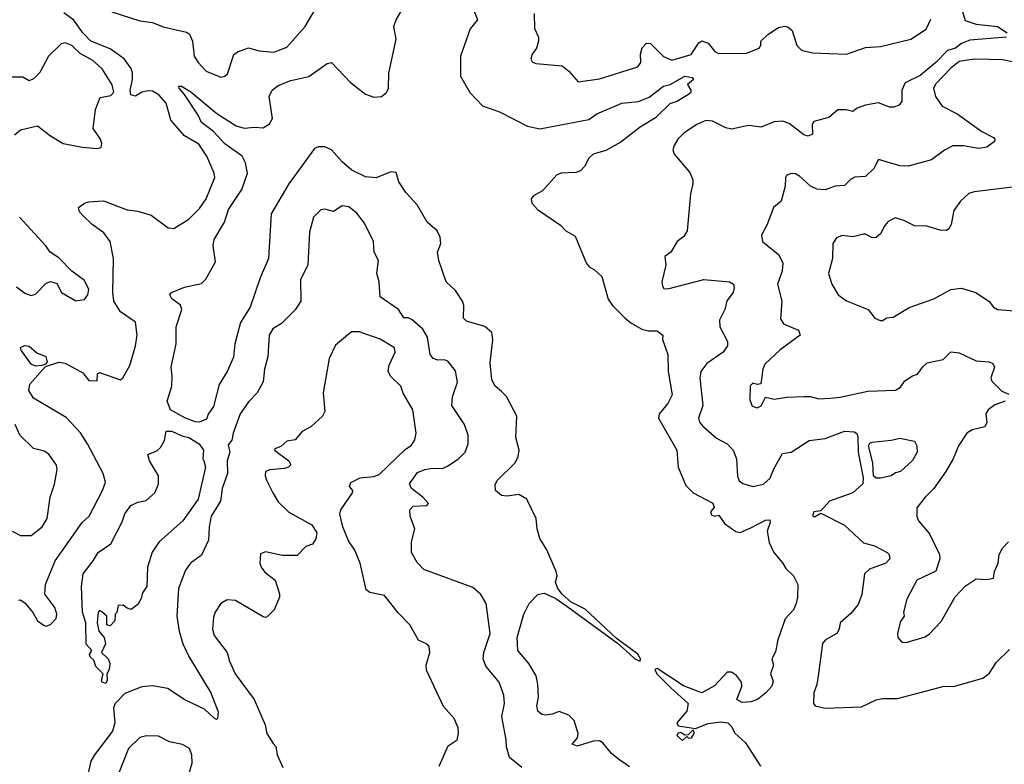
# Model space of a CAD drawing. Extents: x 2143765 to 2212931, y 878955 to 1017455.
# Tile 209 of 256: x 2155531 to 2160157, y 984500 to 987996. Entities that reach past the tile are written whole.
import ezdxf

# ---------------------------------------------------------------- set-up
doc = ezdxf.new("R2010")
doc.units = 0

msp = doc.modelspace()

# ---------------------------------------------------------------- linework, layer by layer
at = {"layer": '0CON20XD'}
for points in [[(2155963.1, 988033.1), (2156095, 987990.4), (2156155, 987983.8), (2156205, 987963.6), (2156315, 987937.8), (2156327.7, 987927.7), (2156343.1, 987895), (2156351.1, 987825), (2156369.2, 987795), (2156406.2, 987755), (2156475, 987726.7), (2156495, 987730.6), (2156507.2, 987742.8), (2156537.1, 987832.9), (2156554.4, 987845.6), (2156605, 987864.4), (2156655, 987850.5), (2156725, 987844.3), (2156785, 987868), (2156871.9, 987965), (2156918.5, 988045)], [(2158395, 984488.8), (2158344.1, 984524.1), (2158310.5, 984550.5), (2158270.5, 984600.5), (2158255, 984610.5), (2158225, 984609.2), (2158150, 984585), (2158126, 984595), (2158150.8, 984625), (2158154.4, 984645), (2158135, 984706.2), (2158111.1, 984731.1), (2158065, 984747.8), (2158032.5, 984735), (2158001.2, 984731.2), (2157984.4, 984734.4), (2157965, 984750), (2157960.6, 984775), (2157968.1, 984815), (2157965.5, 984875), (2157956.5, 984915), (2157922.8, 984972.8), (2157871.2, 985035), (2157867.8, 985095), (2157899.2, 985205), (2157924, 985255), (2157965, 985298.1), (2157995, 985303.5), (2158048.8, 985278.8), (2158102, 985242), (2158338.9, 985068.9), (2158395, 985019.2), (2158421.4, 984995), (2158445, 984984.5), (2158447.9, 984995), (2158435, 985017.8), (2158332.5, 985092.5), (2158188.1, 985228.1), (2158122.1, 985262.1), (2158078.9, 985298.9), (2158058.9, 985325), (2158048, 985355), (2158055.6, 985384.4), (2158051.1, 985405), (2158007.3, 985507.3), (2157975, 985560), (2157961.2, 985605), (2157957.5, 985655), (2157913.8, 985745), (2157875, 985767.5), (2157820.3, 985759.7), (2157795, 985762.5), (2157766, 985786), (2157764.2, 985814.2), (2157775, 985833.8), (2157858.5, 985915), (2157872.3, 985945), (2157877.5, 985975), (2157861.8, 986035), (2157866.7, 986135), (2157817.2, 986227.2), (2157795, 986250.8), (2157764.4, 986275), (2157748.9, 986305), (2157741.5, 986385), (2157753.8, 986493.8), (2157748.2, 986528.2), (2157715.9, 986555.9), (2157630.6, 986580.6), (2157615.7, 986595), (2157616.9, 986655), (2157611.4, 986675), (2157577.8, 986725), (2157535, 986765.8), (2157499.6, 986865), (2157493.1, 986905), (2157510, 986945), (2157506.9, 986975), (2157491.4, 987005), (2157445, 987045.6), (2157397.4, 987127.4), (2157344.3, 987185), (2157312, 987235), (2157299.3, 987279.3), (2157275, 987282.5), (2157205, 987253.5), (2157155, 987258.8), (2157090.5, 987290.5), (2157045, 987329.2), (2156995, 987385.5), (2156965, 987399.1), (2156935, 987399.5), (2156915, 987391.9), (2156870.6, 987329.4), (2156795, 987225.6), (2156712.5, 987085), (2156700, 986875), (2156660.4, 986785), (2156614.1, 986645.9), (2156568.7, 986575), (2156541.1, 986475), (2156535, 986411.2), (2156505.7, 986345), (2156467.3, 986282.7), (2156440.5, 986179.5), (2156416.2, 986143.8), (2156408.8, 986121.2), (2156375, 986105.9), (2156355, 986107.8), (2156309.2, 986125), (2156238.9, 986165), (2156223.1, 986205), (2156246.2, 986275), (2156247.5, 986322.5), (2156242.3, 986365), (2156265.7, 986475), (2156265.3, 986554.7), (2156292.7, 986635), (2156285.4, 986655.4), (2156245, 986686.2), (2156236.2, 986705), (2156244.4, 986715.6), (2156305, 986740.6), (2156385, 986758.2), (2156405, 986777.8), (2156451, 986859), (2156439.5, 986935), (2156444.7, 986965), (2156493.5, 987045), (2156511, 987105), (2156575, 987198.5), (2156601.6, 987275), (2156591.9, 987325), (2156576.1, 987356.1), (2156494.2, 987414.2), (2156441.9, 987471.9), (2156385, 987513.9), (2156368.6, 987548.6), (2156304.4, 987644.4), (2156280.6, 987675), (2156278.8, 987685), (2156291.2, 987685), (2156335, 987657.3), (2156456.2, 987556.2), (2156547.6, 987497.6), (2156585, 987486.7), (2156635, 987491.8), (2156675, 987488.5), (2156705, 987508.1), (2156718.3, 987531.7), (2156702.3, 987635), (2156716.9, 987665), (2156745, 987687.3), (2156805, 987711.3), (2156889.6, 987730.4), (2156975, 987790), (2156995, 987795.6), (2157085, 987701.5), (2157155, 987647.5), (2157195, 987632.1), (2157230, 987635), (2157254.4, 987655), (2157262.7, 987675), (2157265.4, 987745), (2157298.9, 987905), (2157288.9, 987965), (2157298.9, 987995), (2157327.7, 988045)], [(2157662.5, 988045), (2157680.8, 987995), (2157646.6, 987953.4), (2157600.9, 987825), (2157600.9, 987730.9), (2157646.2, 987655), (2157705, 987592), (2157785, 987564.3), (2157917.2, 987497.2), (2157975, 987484.5), (2158205, 987527.9), (2158242.5, 987555), (2158360, 987605), (2158437.2, 987612.8), (2158487.8, 987632.2), (2158555, 987684.4), (2158587.3, 987692.7), (2158655, 987730.8), (2158690, 987725), (2158696.7, 987715), (2158668.3, 987691.7), (2158683.3, 987665), (2158683.3, 987655), (2158673.3, 987645), (2158617.5, 987612.5), (2158585, 987601.1), (2158517.1, 987535), (2158445, 987492.5), (2158355, 987420.9), (2158285, 987382.1), (2158224.7, 987365.3), (2158205, 987346.7), (2158183.6, 987306.4), (2158165, 987286), (2158145, 987279.2), (2158075, 987275.6), (2158055, 987268.1), (2157987.6, 987192.4), (2157945, 987168.8), (2157933.3, 987155), (2157936.7, 987135), (2157963.3, 987105), (2158071.3, 987031.3), (2158096.7, 987005), (2158140, 986980), (2158191.9, 986855), (2158206.3, 986836.3), (2158231.8, 986821.8), (2158265, 986790), (2158295, 986683.8), (2158315, 986654), (2158375.6, 986595), (2158402.3, 986572.3), (2158454, 986544), (2158485, 986535.5), (2158525.6, 986535.6), (2158552.5, 986515), (2158551.2, 986495), (2158575.7, 986424.3), (2158577.7, 986345), (2158596.4, 986235), (2158575.4, 986195), (2158535.3, 986145), (2158531.2, 986125), (2158618.7, 985975), (2158623.8, 985895), (2158659.8, 985809.8), (2158695.5, 985775), (2158786.8, 985726.8), (2158794, 985706), (2158775.5, 985685), (2158781.2, 985671.2), (2158794.2, 985665.8), (2158815, 985670), (2158841.3, 985631.3), (2158895, 985593.8), (2158915, 985588), (2158965, 985610), (2159035, 985646.7), (2159055, 985647.5), (2159056.7, 985635), (2159042, 985595), (2159052.3, 985542.3), (2159073.3, 985495), (2159115, 985446.7), (2159129.7, 985419.7), (2159166.7, 985385), (2159186, 985345), (2159185.7, 985285), (2159179.2, 985255), (2159166.2, 985225), (2159126.7, 985183.3), (2159093.2, 985085), (2159081.3, 985028.7), (2159063.8, 984995), (2159072.5, 984965), (2159058.8, 984925), (2159070.7, 984890.7), (2159065, 984867.5), (2159036.7, 984835), (2158997.5, 984805), (2158965, 984793.3), (2158925, 984790), (2158900, 984805), (2158923.8, 984865), (2158921.2, 984885), (2158897.7, 984917.7), (2158875, 984933.3), (2158855, 984932.5), (2158795, 984868.8), (2158735, 984836.2), (2158649.3, 984869.3), (2158525, 984950), (2158514.8, 984945.2), (2158523.8, 984925), (2158589.5, 984859.5), (2158671.2, 984785), (2158665, 984750), (2158617.5, 984695), (2158625, 984680), (2158705, 984667.5), (2158765, 984691.2), (2158825, 984699.2), (2158857.5, 984695), (2158876.1, 984676.1), (2158888.3, 984648.3), (2158941.1, 984601.1), (2159011.7, 984491.7)], [(2159955, 988050), (2159973.3, 987993.3), (2160025, 987975.4), (2160125, 987964.2), (2160170, 987935)], [(2155525, 985271.4), (2155535, 985272.9), (2155557, 985257), (2155593.2, 985213.2), (2155615, 985174), (2155645, 985151.2), (2155655, 985148.8), (2155675, 985156), (2155702.5, 985185), (2155705.6, 985205), (2155695, 985236.2), (2155648.5, 985298.5), (2155652.1, 985345), (2155696.7, 985455), (2155824.7, 985635.2), (2155856.5, 985665), (2155919.4, 985785), (2155933.5, 985825), (2155923.6, 985865), (2155850, 986005), (2155816.5, 986056.5), (2155749, 986129), (2155595, 986220), (2155574.3, 986255), (2155578.6, 986285), (2155651.7, 986368.3), (2155715, 986388.2), (2155745, 986383.5), (2155827.7, 986337.7), (2155855, 986301.5), (2155895, 986301.2), (2155896, 986334), (2155905, 986339.2), (2156005, 986306), (2156016, 986315), (2156047.8, 986372.2), (2156074.5, 986465), (2156082.5, 986515), (2156075.5, 986575.5), (2156005, 986624.4), (2155973.5, 986675), (2155968.6, 986715), (2155971.6, 986875), (2155955.3, 986955.3), (2155926.2, 986996.2), (2155870.6, 987035), (2155829.2, 987075), (2155811.2, 987095), (2155806.7, 987115), (2155834.4, 987135.6), (2155855, 987141.9), (2155925, 987146.2), (2156035, 987103.3), (2156085, 987097.8), (2156147.8, 987077.8), (2156228.6, 987018.6), (2156255, 987016), (2156325, 987059.2), (2156375, 987109.2), (2156407.5, 987155), (2156446.7, 987255), (2156443.8, 987275), (2156410, 987355), (2156372.1, 987412.1), (2156305, 987451.2), (2156240.5, 987525), (2156219.6, 987605), (2156185, 987642.9), (2156155, 987660.4), (2156135, 987662.9), (2156105, 987655.9), (2156075, 987637.6), (2156053.3, 987643.3), (2156049.2, 987665), (2156061.3, 987715), (2156061.3, 987745), (2156055, 987766.5), (2156022.2, 987812.2), (2155955, 987859.1), (2155865, 987896), (2155827, 987935), (2155785, 987994.6), (2155738.5, 988028.5)], [(2157948.5, 988025), (2157948.9, 987955), (2157967.8, 987915), (2157967.8, 987895), (2157958, 987862), (2157938.8, 987835), (2157931.7, 987811.7), (2157938.3, 987798.3), (2157955, 987790.8), (2158079.5, 987779.5), (2158110, 987755), (2158155, 987704), (2158255, 987718.1), (2158435.4, 987774.6), (2158448.9, 987795), (2158447.1, 987835), (2158454.5, 987865), (2158475, 987886.7), (2158495, 987884.4), (2158555, 987823.8), (2158595, 987805.6), (2158685, 987832.2), (2158721.7, 987888.3), (2158735, 987896.7), (2158765, 987885.5), (2158797, 987847), (2158815, 987837.8), (2158945, 987840), (2159005, 987863.1), (2159012, 987875), (2159012.5, 987895), (2159045, 987927.1), (2159095, 987959.2), (2159125, 987966.2), (2159141.2, 987961.2), (2159160, 987945), (2159181.4, 987875), (2159203.7, 987853.7), (2159255, 987840.8), (2159415, 987833.9), (2159503.8, 987866.2), (2159575, 987870.8), (2159718, 987905), (2159788.7, 987951.3), (2159811.7, 987998.3)], [(2160166.7, 987915), (2159995, 987900.5), (2159955, 987884), (2159927.8, 987862.2), (2159888.9, 987851.1), (2159835, 987794.9), (2159761, 987735), (2159690.4, 987699.6), (2159674.5, 987665), (2159675, 987613.3), (2159662, 987595), (2159636.7, 987585), (2159617.5, 987585), (2159565, 987605.5), (2159505, 987594.5), (2159465, 987580.8), (2159445, 987565.6), (2159413.4, 987573.4), (2159375, 987573.4), (2159332.1, 987537.9), (2159261.1, 987518.9), (2159254.6, 987505.4), (2159255, 987458.8), (2159235, 987449.6), (2159215, 987455.4), (2159145, 987508.5), (2159115, 987520), (2159075, 987517.5), (2159015, 987492.2), (2158955, 987500), (2158875, 987482), (2158848, 987488), (2158785, 987520), (2158755, 987522.7), (2158712, 987505), (2158652.5, 987465), (2158622.9, 987435), (2158606, 987405), (2158600, 987385), (2158606, 987365), (2158678.7, 987278.7), (2158692.9, 987245), (2158692.5, 987225), (2158681.7, 987178.3), (2158666, 987005), (2158651.2, 986978.8), (2158618.8, 986955), (2158590, 986905), (2158562, 986885), (2158565.8, 986844.2), (2158548, 986765), (2158550, 986745), (2158557.5, 986735), (2158575, 986733.3), (2158745, 986776.9), (2158865.7, 986765.7), (2158884.1, 986754.1), (2158887.7, 986737.7), (2158882.5, 986715), (2158853.1, 986676.9), (2158842.9, 986635), (2158818.9, 986585), (2158819.5, 986555), (2158855.5, 986485), (2158855.5, 986465), (2158835.6, 986435), (2158758.7, 986381.3), (2158730.5, 986345), (2158726.2, 986315), (2158739.7, 986185), (2158719.1, 986125), (2158725, 986106), (2158739.2, 986089.2), (2158805, 986031.5), (2158854.7, 986004.7), (2158881.9, 985975), (2158898.9, 985935), (2158903, 985853), (2158910.9, 985830.9), (2158927.9, 985817.9), (2158975, 985804.4), (2159025, 985815.5), (2159056.5, 985843.5), (2159073, 985887), (2159115, 985960), (2159155, 985966.5), (2159240.2, 986019.8), (2159315, 986029.5), (2159405, 986064.4), (2159451.9, 986061.9), (2159462.9, 986052.9), (2159467.6, 986037.6), (2159470.3, 985965), (2159494.1, 985845.9), (2159492.3, 985817.7), (2159445, 985774.6), (2159334.8, 985735.2), (2159295, 985690), (2159261.2, 985685), (2159255, 985667.5), (2159265, 985662.5), (2159295, 985680), (2159405, 985623.5), (2159495, 985540.4), (2159546.5, 985526.5), (2159605.4, 985495.4), (2159615.7, 985485), (2159619.4, 985465), (2159600, 985445), (2159523.3, 985416.7), (2159500.4, 985395), (2159487.5, 985297.5), (2159470, 985250), (2159435, 985208.2), (2159385.5, 985165), (2159381.3, 985135), (2159370, 985115), (2159316, 985084), (2159302.8, 985067.2), (2159283.1, 984926.9), (2159275.6, 984875), (2159262.2, 984835), (2159259.4, 984785), (2159267.5, 984775), (2159315, 984763.6), (2159485, 984770.2), (2159555, 984802.7), (2159585, 984808.8), (2159655, 984809.4), (2159873.6, 984866.4), (2159917.5, 984865), (2160055, 984904.3), (2160085, 984925.8), (2160119.6, 984980.4), (2160181, 985039)], [(2155506.2, 987455), (2155535, 987479.2), (2155615, 987498.6), (2155675, 987450.6), (2155735.5, 987415.5), (2155825, 987398), (2155895, 987392), (2155913, 987397), (2155916.7, 987415), (2155910, 987435), (2155875.6, 987485), (2155886.2, 987575), (2155909.2, 987630.8), (2155959.4, 987640.6), (2155973.5, 987656.5), (2155965, 987691.1), (2155918.2, 987765), (2155875, 987805.3), (2155815, 987836.9), (2155775, 987875.3), (2155745, 987887.7), (2155725, 987883.5), (2155666.5, 987825), (2155625, 987749.2), (2155595, 987718), (2155575, 987710), (2155545, 987726.7), (2155485, 987727.3)], [(2160255, 987786.1), (2160148.2, 987808.2), (2160090.4, 987809.6), (2160015, 987811.5), (2159945, 987800.5), (2159905, 987768.9), (2159834.2, 987695), (2159823.1, 987675), (2159833.3, 987635), (2159865, 987590), (2159935, 987554.5), (2160051, 987471), (2160105, 987443.1), (2160112.2, 987435), (2160111.1, 987425), (2160075, 987397.3), (2160035, 987391.8), (2159965, 987404.6), (2159915, 987404.5), (2159875, 987384.5), (2159815, 987338.2), (2159705, 987308.7), (2159665, 987310.2), (2159565, 987340), (2159543, 987297), (2159505, 987260), (2159455, 987256.9), (2159433.8, 987246.2), (2159405, 987217.5), (2159362.5, 987215), (2159315, 987196.9), (2159275, 987201.1), (2159245.4, 987215.4), (2159224.5, 987234.5), (2159195, 987262), (2159175, 987272), (2159155, 987273.8), (2159134.2, 987265.8), (2159128.8, 987255), (2159127.5, 987215), (2159108, 987145), (2159072.5, 987115), (2159042.5, 987035), (2159015.8, 986985), (2159020, 986955), (2159095, 986893.1), (2159115.3, 986855.3), (2159113.6, 986815), (2159091.5, 986755), (2159111.5, 986675), (2159105, 986592.5), (2159119.1, 986569.1), (2159189.3, 986539.3), (2159196.7, 986515), (2159104.1, 986445.9), (2159031.7, 986378.3), (2159021.9, 986355), (2159013.3, 986286.7), (2158997, 986283), (2158975, 986290), (2158962.7, 986277.3), (2158961.2, 986211.2), (2158971.7, 986181.7), (2158995, 986174.3), (2159015, 986183.8), (2159035, 986223.3), (2159075, 986214), (2159135, 986224.3), (2159215, 986226.7), (2159245, 986226.9), (2159285, 986215.8), (2159340.5, 986219.5), (2159385, 986223.5), (2159515, 986252.9), (2159645, 986257.5), (2159668.9, 986271.1), (2159689.3, 986300.7), (2159725, 986324.3), (2159748.5, 986331.5), (2159773, 986367), (2159794, 986385), (2159869.1, 986400.9), (2159905, 986437.5), (2159945, 986432.9), (2160025, 986394.5), (2160085, 986390.4), (2160102.1, 986382.1), (2160110.6, 986365), (2160092.9, 986315), (2160098.7, 986298.7), (2160145, 986251.4), (2160178.1, 986238.1)], [(2160195, 987210), (2160015, 987188.1), (2159989.7, 987180.3), (2159951.2, 987145), (2159919.1, 987100.9), (2159906.9, 987035), (2159896.2, 987013.8), (2159885, 987007.1), (2159855, 987007.5), (2159793, 987027), (2159735, 987028.6), (2159685, 987054.2), (2159645, 987065.8), (2159611.3, 987048.7), (2159595, 987030.8), (2159575, 986990.8), (2159555, 986974.2), (2159535, 986971.4), (2159505, 986990), (2159495, 986990), (2159445, 986976.9), (2159395, 986982.9), (2159367.5, 986972.5), (2159351.2, 986945), (2159350, 986875), (2159331.2, 986805), (2159346.2, 986755), (2159376.2, 986705), (2159415.7, 986675.7), (2159516.7, 986635), (2159547.5, 986595), (2159573.6, 986583.6), (2159585, 986583.3), (2159605, 986596.7), (2159635, 986599.2), (2159710, 986645), (2159825, 986685.8), (2159905, 986729.4), (2159954.4, 986735.6), (2160022, 986715), (2160085, 986673.8), (2160105, 986646.7), (2160125, 986636.2), (2160205, 986629.2)], [(2157890, 984485), (2157832.6, 984532.6), (2157817.5, 984582.5), (2157816.9, 984615), (2157795.3, 984724.7), (2157807.7, 984785), (2157805.5, 984825), (2157783.6, 984885), (2157721.2, 984961.2), (2157708.9, 984995), (2157710.9, 985025), (2157740.8, 985115), (2157722.9, 985255), (2157697.5, 985297.5), (2157659.7, 985329.7), (2157428.8, 985415), (2157398.3, 985448.3), (2157372, 985495), (2157370.8, 985545), (2157387.1, 985605), (2157365.8, 985665), (2157364.3, 985695.7), (2157378.5, 985711.5), (2157444.2, 985715.8), (2157450.8, 985725), (2157424.6, 985755), (2157370.9, 985795), (2157362.4, 985817.6), (2157399.1, 985870.9), (2157433.8, 985885), (2157470.7, 985890.7), (2157515, 985889.2), (2157540.6, 985899.4), (2157593.7, 985936.3), (2157623.1, 985965), (2157638.1, 986005), (2157637.5, 986045), (2157621.1, 986095), (2157561.5, 986185), (2157564.6, 986225), (2157587.5, 986295), (2157578.1, 986348.1), (2157542.8, 986392.8), (2157525, 986400), (2157495, 986398.5), (2157472.9, 986405), (2157459.4, 986425), (2157446.9, 986505), (2157425, 986543.5), (2157375, 986586.7), (2157355, 986596.7), (2157335, 986596.7), (2157310, 986635), (2157224.4, 986695), (2157219.1, 986765), (2157208.5, 986805), (2157215.8, 986865), (2157195.6, 986905), (2157193.1, 986955), (2157150.5, 987040.5), (2157115, 987088.6), (2157077.3, 987117.3), (2157045, 987122.7), (2157005, 987095.7), (2156964, 987106), (2156946.1, 987103.9), (2156911.3, 987068.7), (2156891.7, 986998.3), (2156884.4, 986845.6), (2156850.5, 986775), (2156851.1, 986675), (2156825.3, 986634.7), (2156760.8, 986569.2), (2156720.6, 986545), (2156703.5, 986515), (2156696.1, 986413.9), (2156680.7, 986355), (2156674, 986296), (2156646.3, 986243.7), (2156606.9, 986203.1), (2156566.5, 986145), (2156532.9, 986055), (2156527.5, 986022.5), (2156510, 986000), (2156518.2, 985965), (2156506, 985925), (2156507.3, 985865), (2156481.8, 985795), (2156473.8, 985735), (2156430.8, 985665), (2156420.7, 985615), (2156417.9, 985552.1), (2156385, 985482), (2156332.5, 985445), (2156308.9, 985411.1), (2156277.5, 985325), (2156268.6, 985195), (2156279.3, 985125), (2156296.6, 985065), (2156325.6, 985005.6), (2156428.5, 984835), (2156463.9, 984746.1), (2156460, 984715), (2156455, 984711.2), (2156445, 984716.2), (2156399.4, 984759.4), (2156304.1, 984804.1), (2156226.3, 984856.3), (2156155, 984869.3), (2156105, 984863.8), (2156025, 984832.1), (2155979.1, 984785), (2155971.5, 984765), (2155978.3, 984695), (2155966.5, 984655), (2155882.8, 984545), (2155864.7, 984515), (2155845, 984422)], [(2155515, 986741.4), (2155555, 986713.1), (2155585, 986702), (2155605, 986707.5), (2155655, 986760), (2155675, 986767.5), (2155705, 986757.5), (2155727.5, 986715), (2155795, 986676.2), (2155835, 986682), (2155850.8, 986705), (2155855, 986730), (2155835, 986772.5), (2155776, 986816), (2155715, 986878.8), (2155674.2, 986904.2), (2155653.8, 986935), (2155529.5, 987069.5)], [(2157502.1, 984492.1), (2157543.1, 984586.9), (2157585.8, 984615), (2157592.9, 984645), (2157590.9, 984670.9), (2157572.5, 984715), (2157521.7, 984771.7), (2157441.7, 984941.7), (2157441.1, 984965), (2157457.1, 985025), (2157455, 985052.5), (2157445, 985063.8), (2157405, 985083.3), (2157364.3, 985155), (2157309.7, 985209.7), (2157245, 985292), (2157175, 985307.5), (2157158.9, 985318.9), (2157130, 985445), (2157105.9, 985505.9), (2157075, 985550), (2157048.8, 985615), (2157034.1, 985674.1), (2157040, 985695), (2157093.8, 985775), (2157095.8, 985785), (2157080.8, 985805), (2157086.8, 985823.2), (2157130, 985845), (2157195, 985851.6), (2157219.5, 985860.5), (2157342.3, 985977.7), (2157371.8, 985998.2), (2157386.9, 986023.1), (2157393.6, 986055), (2157377.1, 986165), (2157332.1, 986242.1), (2157322, 986275), (2157275, 986321.2), (2157262.5, 986345), (2157265.8, 986375), (2157294.2, 986435), (2157290.8, 986455), (2157225, 986496.5), (2157125, 986530), (2157089.5, 986530.5), (2157015, 986468.8), (2156984.3, 986405.7), (2156956, 986245), (2156963.9, 986156.1), (2156953.8, 986135), (2156898.8, 986085), (2156857.6, 986062.4), (2156825, 986024.4), (2156785, 986017.1), (2156757, 985993), (2156728.8, 985981.2), (2156727.5, 985975), (2156795.6, 985925), (2156804.1, 985905.9), (2156793.8, 985895), (2156775, 985888.8), (2156706.6, 985883.4), (2156685.8, 985875), (2156683.3, 985855), (2156690, 985835), (2156720.6, 985775), (2156745, 985732), (2156795, 985684.3), (2156902.5, 985625), (2156927, 985587), (2156921.7, 985558.3), (2156906.4, 985533.6), (2156875, 985522.5), (2156835, 985481.2), (2156765, 985480.8), (2156685, 985497.5), (2156662, 985488), (2156658.6, 985445), (2156664.4, 985425), (2156682.6, 985402.6), (2156731.2, 985365), (2156750.7, 985300.7), (2156751.2, 985285), (2156726.2, 985225), (2156696.7, 985195), (2156685, 985190), (2156675, 985193.3), (2156545, 985268.6), (2156505, 985272.5), (2156475, 985255.8), (2156449.4, 985215), (2156441.7, 985191.7), (2156436.9, 985135), (2156444.3, 985105), (2156505.7, 985025.7), (2156516, 984985), (2156542.9, 984925), (2156631.9, 984805), (2156683.8, 984685), (2156692.5, 984645), (2156721.7, 984598.3), (2156733.8, 984583.8), (2156740.8, 984545), (2156766.2, 984485)], [(2155605, 986369.5), (2155585, 986378.9), (2155537.5, 986445), (2155535, 986456.7), (2155553.6, 986466.4), (2155575, 986463.3), (2155611.8, 986431.8), (2155653.8, 986415), (2155659.4, 986390.6), (2155651.7, 986378.3), (2155635, 986372.5), (2155605, 986369.5)], [(2160160, 986205), (2160111.9, 986188.1), (2160080, 986165), (2160070, 986145), (2160074.5, 986105), (2160065.6, 986084.4), (2160005, 986070.9), (2159980, 986055), (2159940.9, 985995), (2159916.5, 985935), (2159882.5, 985875), (2159824.7, 985795.3), (2159785, 985754.5), (2159746.2, 985705), (2159745, 985663.3), (2159753.4, 985643.4), (2159805, 985582.5), (2159852.2, 985485), (2159853.3, 985465), (2159835, 985407.1), (2159745.6, 985365), (2159698.1, 985275), (2159682.5, 985215), (2159685.6, 985195), (2159669.3, 985170.7), (2159654, 985116), (2159655.8, 985095), (2159675, 985074), (2159695, 985072.5), (2159785, 985098.6), (2159805, 985112.9), (2159859.1, 985170.9), (2159925, 985286.2), (2159972.8, 985337.2), (2160025, 985370.8), (2160075, 985368), (2160105.9, 985374.1), (2160111.2, 985405), (2160128.1, 985445), (2160132.5, 985485), (2160148, 985515), (2160175.8, 985544.2)], [(2155495, 985594.3), (2155535, 985574.3), (2155585, 985574.2), (2155636, 985615), (2155660, 985655), (2155673.8, 985755), (2155694.5, 985815), (2155706.7, 985885), (2155703.3, 985905), (2155667.1, 985957.1), (2155645, 985970), (2155595, 985982.5), (2155531.9, 986045), (2155510, 986095)], [(2155935, 984879.4), (2155918.6, 984885), (2155915.6, 984895), (2155923.1, 984925), (2155889.1, 984959.1), (2155878.6, 984988.6), (2155861.2, 985005), (2155858.8, 985015), (2155870, 985035), (2155843.5, 985063.5), (2155841.9, 985165), (2155825.4, 985215), (2155821.4, 985335), (2155829.2, 985395), (2155876, 985455), (2155898.8, 985495), (2155959.2, 985535), (2156012, 985638), (2156025, 985676), (2156052.9, 985715), (2156085, 985731.2), (2156125, 985738.9), (2156165.3, 985774.7), (2156183.5, 985815), (2156183.6, 985855), (2156140, 985925), (2156132.5, 985955), (2156175, 985972.5), (2156192.8, 985987.2), (2156210.3, 986019.8), (2156218.1, 986065), (2156245, 986064.7), (2156292.2, 986042.2), (2156325, 986033.9), (2156374.6, 986005), (2156393.5, 985975), (2156390.7, 985935), (2156395.5, 985925.5), (2156404.4, 985895), (2156368.7, 985745), (2156297, 985643), (2156185.4, 985544.6), (2156153.3, 985496.7), (2156130.4, 985425), (2156127.5, 985335), (2156107.5, 985305), (2156101.7, 985278.3), (2156085, 985250), (2156055, 985227.5), (2156035, 985232.5), (2156017, 985247), (2155993.6, 985246.4), (2155987, 985213), (2155980, 985205), (2155977, 985173), (2155955, 985150), (2155940, 985155), (2155940, 985195), (2155915, 985217.5), (2155905, 985222.5), (2155900, 985215), (2155894.6, 985165), (2155902.5, 985125), (2155927.5, 985095), (2155934, 985065), (2155914.4, 985025), (2155946, 984995), (2155953.5, 984973.5), (2155950.4, 984945), (2155939.4, 984925), (2155942.1, 984895), (2155935, 984879.4)], [(2159555, 985843.1), (2159541.4, 985855), (2159539.2, 985915), (2159518.8, 985995), (2159525, 986007.5), (2159535, 986013.3), (2159625, 986022), (2159665, 986032), (2159735, 986016.7), (2159746, 985996), (2159747.9, 985965), (2159725, 985926), (2159668.8, 985875), (2159645, 985869.4), (2159625, 985854.6), (2159575, 985843.5), (2159555, 985843.1)], [(2158645, 984612.5), (2158665, 984630), (2158673.6, 984623.6), (2158687.5, 984625), (2158700, 984645), (2158698.3, 984658.3), (2158691.7, 984658.3), (2158671.7, 984638.3), (2158655, 984637.5), (2158635, 984650), (2158623.6, 984646.4), (2158617.5, 984635), (2158645, 984612.5)], [(2156304.5, 984384.5), (2156340.6, 984505), (2156340, 984545), (2156328.8, 984575), (2156295, 984593.1), (2156235, 984605.8), (2156183, 984633), (2156125.8, 984634.2), (2156095, 984626), (2156041.1, 984575), (2155920.9, 984269.1)]]:
    msp.add_lwpolyline(points, dxfattribs=at)

doc.saveas('drawing.dxf')
